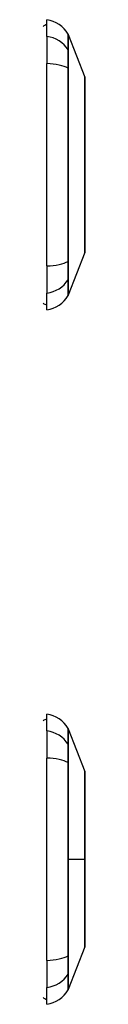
# Model space of a CAD drawing. Header units: inches. Extents: x 11 to 198, y 14 to 125.
# Tile 11 of 24: x 66.043 to 66.214, y 86.2 to 90.207. Entities that reach past the tile are written whole.
import ezdxf

# ---------------------------------------------------------------- set-up
doc = ezdxf.new("R2010")
doc.units = ezdxf.units.IN
doc.header["$MEASUREMENT"] = 0
doc.layers.add('Visible Edges(ANSI)', color=7, linetype='Continuous', lineweight=25)
doc.layers.add('Visible Tangent Edges(ANSI)', color=7, linetype='Continuous', lineweight=25)

msp = doc.modelspace()

# ---------------------------------------------------------------- linework, layer by layer
at = {"layer": 'Visible Edges(ANSI)'}
for p, q in [((66.0587, 90.1386), (66.0587, 90.2066)), ((66.0587, 90.1386), (66.0587, 90.0278)), ((66.1456, 90.1469), (66.2133, 89.973)), ((66.0587, 89.2043), (66.0587, 90.0278)), ((66.2133, 89.2592), (66.1456, 89.0853)), ((66.0587, 89.2043), (66.0587, 89.0936)), ((66.0587, 89.0255), (66.0587, 89.0936)), ((66.0587, 87.3126), (66.0587, 87.3806)), ((66.1456, 87.3209), (66.2133, 87.147)), ((66.0587, 87.3126), (66.0587, 87.2018)), ((66.0587, 86.3783), (66.0587, 87.2018)), ((66.2133, 86.4332), (66.1456, 86.2593)), ((66.0587, 86.3783), (66.0587, 86.2676)), ((66.0587, 86.1995), (66.0587, 86.2676))]:
    msp.add_line(p, q, dxfattribs=at)
at = {"layer": 'Visible Edges(ANSI)', "flags": 128}
for points in [[(66.2136, 89.261), (66.2136, 89.2614), (66.2136, 89.2627), (66.2136, 89.2648), (66.2136, 89.2678), (66.2136, 89.2716), (66.2136, 89.2763), (66.2137, 89.2817), (66.2137, 89.288), (66.2137, 89.2951), (66.2137, 89.3029), (66.2137, 89.3116), (66.2138, 89.3209), (66.2138, 89.3309), (66.2138, 89.3416), (66.2138, 89.3529), (66.2138, 89.3649), (66.2138, 89.3775), (66.2138, 89.3906), (66.2138, 89.4044), (66.2138, 89.4186), (66.2137, 89.4333), (66.2137, 89.4484), (66.2137, 89.464), (66.2137, 89.48), (66.2137, 89.4964), (66.2136, 89.513), (66.2136, 89.5299), (66.2136, 89.5469), (66.2136, 89.564), (66.2136, 89.5813), (66.2136, 89.5987), (66.2136, 89.6162), (66.2136, 89.6337), (66.2136, 89.6511), (66.2136, 89.6685), (66.2136, 89.6857), (66.2136, 89.7026), (66.2136, 89.7194), (66.2137, 89.736), (66.2137, 89.7523), (66.2137, 89.7683), (66.2137, 89.784), (66.2137, 89.7992), (66.2138, 89.8139), (66.2138, 89.8281), (66.2138, 89.8418), (66.2138, 89.8549), (66.2138, 89.8675), (66.2138, 89.8795), (66.2138, 89.8908), (66.2138, 89.9015), (66.2138, 89.9115), (66.2137, 89.9208), (66.2137, 89.9294), (66.2137, 89.9372), (66.2137, 89.9443), (66.2137, 89.9505), (66.2136, 89.956), (66.2136, 89.9606), (66.2136, 89.9644), (66.2136, 89.9674), (66.2136, 89.9695), (66.2136, 89.9708), (66.2136, 89.9712)], [(66.2136, 86.435), (66.2136, 86.4354), (66.2136, 86.4367), (66.2136, 86.4388), (66.2136, 86.4418), (66.2136, 86.4456), (66.2136, 86.4502), (66.2137, 86.4557), (66.2137, 86.462), (66.2137, 86.4691), (66.2137, 86.4769), (66.2137, 86.4855), (66.2138, 86.4948), (66.2138, 86.5048), (66.2138, 86.5155), (66.2138, 86.5268), (66.2138, 86.5388), (66.2138, 86.5514), (66.2138, 86.5646), (66.2138, 86.5783), (66.2138, 86.5925), (66.2137, 86.6072), (66.2137, 86.6224), (66.2137, 86.638), (66.2137, 86.654), (66.2137, 86.6702), (66.2136, 86.6867), (66.2136, 86.7035), (66.2136, 86.7205), (66.2136, 86.7377), (66.2136, 86.755), (66.2136, 86.7724), (66.2136, 86.7898), (66.2136, 86.8072), (66.2136, 86.8246), (66.2136, 86.8419), (66.2136, 86.8592), (66.2136, 86.8763), (66.2136, 86.8931), (66.2137, 86.9097), (66.2137, 86.9259), (66.2137, 86.9418), (66.2137, 86.9574), (66.2137, 86.9726), (66.2138, 86.9874), (66.2138, 87.0018), (66.2138, 87.0156), (66.2138, 87.0288), (66.2138, 87.0414), (66.2138, 87.0534), (66.2138, 87.0647), (66.2138, 87.0754), (66.2138, 87.0854), (66.2137, 87.0947), (66.2137, 87.1033), (66.2137, 87.1111), (66.2137, 87.1182), (66.2137, 87.1245), (66.2136, 87.1299), (66.2136, 87.1346), (66.2136, 87.1384), (66.2136, 87.1413), (66.2136, 87.1435), (66.2136, 87.1448), (66.2136, 87.1452)]]:
    msp.add_lwpolyline(points, dxfattribs=at)
at = {"layer": 'Visible Edges(ANSI)'}
for centre, radius, start, end in [((66.0424, 90.0897), 0.1181, 29.7291, 82.0587), ((66.0666, 90.1476), 0.0394, 101.537, 126.8699), ((66.1364, 90.1433), 0.00984, 21.2505, 29.7291), ((66.2087, 89.9712), 0.00492, 0.2088, 21.2505), ((66.2087, 89.261), 0.00492, 338.7495, 359.7912), ((66.0424, 89.1425), 0.1181, 277.9413, 330.2709), ((66.1364, 89.0888), 0.00984, 330.2709, 338.7495), ((66.0666, 89.0846), 0.0394, 233.1301, 258.463), ((66.0666, 87.3216), 0.0394, 101.537, 126.8699), ((66.0424, 87.2637), 0.1181, 29.7291, 82.0587), ((66.1364, 87.3173), 0.00984, 21.2505, 29.7291), ((66.2087, 87.1452), 0.00492, 0.2088, 21.2505), ((66.2087, 86.435), 0.00492, 338.7495, 359.7912), ((66.0424, 86.3165), 0.1181, 277.9413, 330.2709), ((66.1364, 86.2628), 0.00984, 330.2709, 338.7495), ((66.0666, 86.2586), 0.0394, 233.1301, 258.463)]:
    msp.add_arc(centre, radius, start, end, dxfattribs=at)
at = {"layer": 'Visible Tangent Edges(ANSI)'}
for p, q in [((66.1456, 90.1469), (66.2133, 89.973)), ((66.1457, 90.0816), (66.1457, 90.0817)), ((66.1457, 90.0081), (66.1457, 90.0085)), ((66.1457, 89.2237), (66.1457, 89.2241)), ((66.1457, 89.1504), (66.1457, 89.1506)), ((66.1457, 87.2556), (66.1457, 87.2557)), ((66.1457, 87.1821), (66.1457, 87.1825)), ((66.1456, 86.7901), (66.2133, 86.7901)), ((66.2136, 86.7901), (66.2133, 86.7901)), ((66.1457, 86.3977), (66.1457, 86.3981)), ((66.1457, 86.3244), (66.1457, 86.3246))]:
    msp.add_line(p, q, dxfattribs=at)
at = {"layer": 'Visible Tangent Edges(ANSI)', "flags": 128}
for points in [[(66.145, 90.1482), (66.145, 90.1481), (66.145, 90.1478), (66.145, 90.1472), (66.145, 90.1464), (66.145, 90.1454), (66.145, 90.1442), (66.145, 90.1427), (66.145, 90.141), (66.1449, 90.1391), (66.1449, 90.1369), (66.1449, 90.1346), (66.1449, 90.132), (66.1449, 90.1292), (66.1449, 90.1261), (66.1449, 90.1229), (66.1449, 90.1194), (66.1449, 90.1157), (66.1448, 90.1117), (66.1448, 90.1076), (66.1448, 90.1033), (66.1448, 90.0987), (66.1448, 90.0939), (66.1448, 90.0889), (66.1448, 90.0837)], [(66.1457, 90.0817), (66.1457, 90.087), (66.1457, 90.092), (66.1457, 90.0969), (66.1457, 90.1015), (66.1457, 90.1059), (66.1457, 90.11), (66.1457, 90.114), (66.1457, 90.1177), (66.1457, 90.1212), (66.1457, 90.1245), (66.1456, 90.1276), (66.1456, 90.1305), (66.1456, 90.1331), (66.1456, 90.1355), (66.1456, 90.1377), (66.1456, 90.1396), (66.1456, 90.1413), (66.1456, 90.1428), (66.1456, 90.1441), (66.1456, 90.1451), (66.1456, 90.1459), (66.1456, 90.1465), (66.1456, 90.1468), (66.1456, 90.1469)], [(66.1448, 90.0837), (66.1447, 90.0821), (66.1447, 90.0804), (66.1447, 90.0786), (66.1447, 90.0766), (66.1447, 90.0744), (66.1447, 90.0721), (66.1447, 90.0696), (66.1447, 90.067), (66.1447, 90.0643), (66.1447, 90.0614), (66.1447, 90.0583), (66.1447, 90.0552), (66.1447, 90.0519), (66.1447, 90.0485), (66.1447, 90.045), (66.1447, 90.0414), (66.1447, 90.0377), (66.1447, 90.0338), (66.1447, 90.0299), (66.1447, 90.0259), (66.1447, 90.0218), (66.1447, 90.0177), (66.1447, 90.0135), (66.1448, 90.0092)], [(66.1457, 90.0085), (66.1457, 90.0127), (66.1457, 90.0168), (66.1457, 90.0209), (66.1457, 90.0249), (66.1457, 90.0288), (66.1457, 90.0326), (66.1457, 90.0363), (66.1457, 90.0399), (66.1457, 90.0435), (66.1457, 90.0469), (66.1457, 90.0502), (66.1457, 90.0535), (66.1457, 90.0565), (66.1457, 90.0595), (66.1457, 90.0623), (66.1457, 90.0651), (66.1457, 90.0676), (66.1457, 90.0701), (66.1457, 90.0724), (66.1457, 90.0745), (66.1457, 90.0765), (66.1457, 90.0784), (66.1457, 90.0801), (66.1457, 90.0816)], [(66.1448, 90.0092), (66.1448, 89.9775), (66.1448, 89.9455), (66.1448, 89.9132), (66.1449, 89.8806), (66.1449, 89.8479), (66.1449, 89.8149), (66.1449, 89.7818), (66.145, 89.7486), (66.145, 89.7153), (66.145, 89.682), (66.145, 89.6486), (66.145, 89.6154), (66.145, 89.5821), (66.145, 89.5488), (66.145, 89.5156), (66.145, 89.4824), (66.1449, 89.4494), (66.1449, 89.4165), (66.1449, 89.3837), (66.1449, 89.3511), (66.1448, 89.3187), (66.1448, 89.2866), (66.1448, 89.2546), (66.1448, 89.223)], [(66.1457, 89.2241), (66.1457, 89.2556), (66.1457, 89.2874), (66.1457, 89.3195), (66.1457, 89.3518), (66.1457, 89.3843), (66.1456, 89.4169), (66.1456, 89.4498), (66.1456, 89.4827), (66.1456, 89.5158), (66.1456, 89.549), (66.1456, 89.5822), (66.1456, 89.6154), (66.1456, 89.6486), (66.1456, 89.6818), (66.1456, 89.7151), (66.1456, 89.7483), (66.1456, 89.7814), (66.1456, 89.8144), (66.1457, 89.8473), (66.1457, 89.88), (66.1457, 89.9124), (66.1457, 89.9446), (66.1457, 89.9765), (66.1457, 90.0081)], [(66.2133, 89.973), (66.2133, 89.9728), (66.2133, 89.9724), (66.2133, 89.9716), (66.2133, 89.9706), (66.2133, 89.9692), (66.2133, 89.9676), (66.2133, 89.9657), (66.2133, 89.9634), (66.2133, 89.9609), (66.2134, 89.9582), (66.2134, 89.9551), (66.2134, 89.9517), (66.2134, 89.9481), (66.2134, 89.9442), (66.2135, 89.94), (66.2135, 89.9355), (66.2135, 89.9308), (66.2135, 89.9258), (66.2135, 89.9206), (66.2136, 89.9151), (66.2136, 89.9093), (66.2136, 89.9034), (66.2136, 89.8971), (66.2136, 89.8907)], [(66.2136, 89.8907), (66.2136, 89.8889), (66.2136, 89.8871), (66.2136, 89.8853), (66.2136, 89.8835), (66.2136, 89.8816), (66.2137, 89.8798), (66.2137, 89.8779), (66.2137, 89.876), (66.2137, 89.8741), (66.2137, 89.8721), (66.2137, 89.8702), (66.2137, 89.8682), (66.2137, 89.8663), (66.2137, 89.8643), (66.2137, 89.8623), (66.2137, 89.8603), (66.2137, 89.8582), (66.2137, 89.8562), (66.2136, 89.8541), (66.2136, 89.8521), (66.2136, 89.85), (66.2136, 89.8479), (66.2136, 89.8458), (66.2136, 89.8436)], [(66.2136, 89.8436), (66.2136, 89.8275), (66.2136, 89.8106), (66.2135, 89.793), (66.2135, 89.7749), (66.2134, 89.7562), (66.2134, 89.737), (66.2134, 89.7175), (66.2133, 89.6977), (66.2133, 89.6776), (66.2133, 89.6572), (66.2133, 89.6367), (66.2133, 89.616), (66.2133, 89.5954), (66.2133, 89.5748), (66.2133, 89.5544), (66.2133, 89.5343), (66.2134, 89.5144), (66.2134, 89.4948), (66.2134, 89.4757), (66.2135, 89.457), (66.2135, 89.4389), (66.2136, 89.4214), (66.2136, 89.4046), (66.2136, 89.3885)], [(66.2136, 89.3885), (66.2136, 89.3864), (66.2136, 89.3843), (66.2136, 89.3822), (66.2136, 89.3801), (66.2136, 89.378), (66.2137, 89.376), (66.2137, 89.3739), (66.2137, 89.3719), (66.2137, 89.3699), (66.2137, 89.3679), (66.2137, 89.3659), (66.2137, 89.3639), (66.2137, 89.362), (66.2137, 89.36), (66.2137, 89.3581), (66.2137, 89.3562), (66.2137, 89.3543), (66.2137, 89.3524), (66.2136, 89.3505), (66.2136, 89.3487), (66.2136, 89.3469), (66.2136, 89.3451), (66.2136, 89.3433), (66.2136, 89.3415)], [(66.2136, 89.3415), (66.2136, 89.335), (66.2136, 89.3289), (66.2136, 89.3229), (66.2136, 89.3171), (66.2135, 89.3117), (66.2135, 89.3064), (66.2135, 89.3014), (66.2135, 89.2967), (66.2135, 89.2922), (66.2134, 89.288), (66.2134, 89.2841), (66.2134, 89.2804), (66.2134, 89.2771), (66.2134, 89.274), (66.2133, 89.2712), (66.2133, 89.2687), (66.2133, 89.2665), (66.2133, 89.2646), (66.2133, 89.2629), (66.2133, 89.2616), (66.2133, 89.2606), (66.2133, 89.2598), (66.2133, 89.2594), (66.2133, 89.2592)], [(66.1448, 89.223), (66.1447, 89.2187), (66.1447, 89.2145), (66.1447, 89.2103), (66.1447, 89.2062), (66.1447, 89.2022), (66.1447, 89.1983), (66.1447, 89.1945), (66.1447, 89.1908), (66.1447, 89.1872), (66.1447, 89.1837), (66.1447, 89.1803), (66.1447, 89.177), (66.1447, 89.1738), (66.1447, 89.1708), (66.1447, 89.1679), (66.1447, 89.1652), (66.1447, 89.1625), (66.1447, 89.1601), (66.1447, 89.1578), (66.1447, 89.1556), (66.1447, 89.1536), (66.1447, 89.1517), (66.1447, 89.15), (66.1448, 89.1485)], [(66.1457, 89.1506), (66.1457, 89.1521), (66.1457, 89.1538), (66.1457, 89.1557), (66.1457, 89.1577), (66.1457, 89.1598), (66.1457, 89.1621), (66.1457, 89.1645), (66.1457, 89.1671), (66.1457, 89.1698), (66.1457, 89.1727), (66.1457, 89.1756), (66.1457, 89.1787), (66.1457, 89.1819), (66.1457, 89.1853), (66.1457, 89.1887), (66.1457, 89.1922), (66.1457, 89.1959), (66.1457, 89.1996), (66.1457, 89.2034), (66.1457, 89.2073), (66.1457, 89.2113), (66.1457, 89.2154), (66.1457, 89.2195), (66.1457, 89.2237)], [(66.1448, 89.1485), (66.1448, 89.1433), (66.1448, 89.1383), (66.1448, 89.1335), (66.1448, 89.1289), (66.1448, 89.1246), (66.1448, 89.1204), (66.1449, 89.1165), (66.1449, 89.1128), (66.1449, 89.1093), (66.1449, 89.106), (66.1449, 89.103), (66.1449, 89.1002), (66.1449, 89.0976), (66.1449, 89.0952), (66.1449, 89.0931), (66.145, 89.0911), (66.145, 89.0895), (66.145, 89.088), (66.145, 89.0868), (66.145, 89.0857), (66.145, 89.085), (66.145, 89.0844), (66.145, 89.0841), (66.145, 89.0839)], [(66.1456, 89.0853), (66.1456, 89.0854), (66.1456, 89.0857), (66.1456, 89.0863), (66.1456, 89.0871), (66.1456, 89.0881), (66.1456, 89.0894), (66.1456, 89.0908), (66.1456, 89.0926), (66.1456, 89.0945), (66.1456, 89.0967), (66.1456, 89.0991), (66.1456, 89.1017), (66.1456, 89.1045), (66.1457, 89.1076), (66.1457, 89.1109), (66.1457, 89.1144), (66.1457, 89.1182), (66.1457, 89.1221), (66.1457, 89.1263), (66.1457, 89.1307), (66.1457, 89.1353), (66.1457, 89.1401), (66.1457, 89.1452), (66.1457, 89.1504)], [(66.145, 87.3222), (66.145, 87.3221), (66.145, 87.3218), (66.145, 87.3212), (66.145, 87.3204), (66.145, 87.3194), (66.145, 87.3182), (66.145, 87.3167), (66.145, 87.315), (66.1449, 87.3131), (66.1449, 87.3109), (66.1449, 87.3086), (66.1449, 87.306), (66.1449, 87.3032), (66.1449, 87.3001), (66.1449, 87.2969), (66.1449, 87.2934), (66.1449, 87.2897), (66.1448, 87.2858), (66.1448, 87.2816), (66.1448, 87.2773), (66.1448, 87.2727), (66.1448, 87.2679), (66.1448, 87.2629), (66.1448, 87.2577)], [(66.1457, 87.2557), (66.1457, 87.261), (66.1457, 87.2661), (66.1457, 87.2709), (66.1457, 87.2755), (66.1457, 87.2799), (66.1457, 87.2841), (66.1457, 87.288), (66.1457, 87.2918), (66.1457, 87.2953), (66.1457, 87.2986), (66.1456, 87.3016), (66.1456, 87.3045), (66.1456, 87.3071), (66.1456, 87.3095), (66.1456, 87.3117), (66.1456, 87.3136), (66.1456, 87.3153), (66.1456, 87.3168), (66.1456, 87.3181), (66.1456, 87.3191), (66.1456, 87.3199), (66.1456, 87.3205), (66.1456, 87.3208), (66.1456, 87.3209)], [(66.1448, 87.2577), (66.1447, 87.2561), (66.1447, 87.2544), (66.1447, 87.2526), (66.1447, 87.2506), (66.1447, 87.2484), (66.1447, 87.2461), (66.1447, 87.2436), (66.1447, 87.241), (66.1447, 87.2383), (66.1447, 87.2354), (66.1447, 87.2323), (66.1447, 87.2292), (66.1447, 87.2259), (66.1447, 87.2225), (66.1447, 87.219), (66.1447, 87.2154), (66.1447, 87.2117), (66.1447, 87.2078), (66.1447, 87.2039), (66.1447, 87.1999), (66.1447, 87.1958), (66.1447, 87.1917), (66.1447, 87.1875), (66.1448, 87.1832)], [(66.1457, 87.1825), (66.1457, 87.1867), (66.1457, 87.1908), (66.1457, 87.1949), (66.1457, 87.1989), (66.1457, 87.2028), (66.1457, 87.2066), (66.1457, 87.2103), (66.1457, 87.2139), (66.1457, 87.2175), (66.1457, 87.2209), (66.1457, 87.2242), (66.1457, 87.2275), (66.1457, 87.2305), (66.1457, 87.2335), (66.1457, 87.2363), (66.1457, 87.2391), (66.1457, 87.2416), (66.1457, 87.2441), (66.1457, 87.2464), (66.1457, 87.2485), (66.1457, 87.2505), (66.1457, 87.2524), (66.1457, 87.2541), (66.1457, 87.2556)], [(66.1448, 87.1832), (66.1448, 87.1515), (66.1448, 87.1195), (66.1448, 87.0873), (66.1449, 87.0547), (66.1449, 87.022), (66.1449, 86.989), (66.1449, 86.956), (66.145, 86.9228), (66.145, 86.8895), (66.145, 86.8562), (66.145, 86.8229), (66.145, 86.7896), (66.145, 86.7563), (66.145, 86.7231), (66.145, 86.6898), (66.145, 86.6566), (66.1449, 86.6235), (66.1449, 86.5905), (66.1449, 86.5577), (66.1449, 86.5251), (66.1448, 86.4927), (66.1448, 86.4605), (66.1448, 86.4286), (66.1448, 86.397)], [(66.1456, 86.7901), (66.1456, 86.8067), (66.1456, 86.8232), (66.1456, 86.8398), (66.1456, 86.8564), (66.1456, 86.873), (66.1456, 86.8896), (66.1456, 86.9062), (66.1456, 86.9228), (66.1456, 86.9393), (66.1456, 86.9558), (66.1456, 86.9723), (66.1456, 86.9888), (66.1456, 87.0052), (66.1457, 87.0216), (66.1457, 87.0379), (66.1457, 87.0542), (66.1457, 87.0704), (66.1457, 87.0866), (66.1457, 87.1027), (66.1457, 87.1187), (66.1457, 87.1347), (66.1457, 87.1506), (66.1457, 87.1663), (66.1457, 87.1821)], [(66.2133, 87.1469), (66.2133, 87.1468), (66.2133, 87.1464), (66.2133, 87.1456), (66.2133, 87.1446), (66.2133, 87.1432), (66.2133, 87.1416), (66.2133, 87.1397), (66.2133, 87.1374), (66.2133, 87.1349), (66.2134, 87.1321), (66.2134, 87.129), (66.2134, 87.1257), (66.2134, 87.122), (66.2134, 87.1181), (66.2135, 87.1139), (66.2135, 87.1095), (66.2135, 87.1047), (66.2135, 87.0997), (66.2135, 87.0945), (66.2136, 87.089), (66.2136, 87.0833), (66.2136, 87.0773), (66.2136, 87.0711), (66.2136, 87.0647)], [(66.2136, 87.0647), (66.2136, 87.0629), (66.2136, 87.0611), (66.2136, 87.0593), (66.2136, 87.0575), (66.2136, 87.0556), (66.2137, 87.0538), (66.2137, 87.0519), (66.2137, 87.05), (66.2137, 87.0481), (66.2137, 87.0462), (66.2137, 87.0442), (66.2137, 87.0423), (66.2137, 87.0403), (66.2137, 87.0383), (66.2137, 87.0363), (66.2137, 87.0343), (66.2137, 87.0323), (66.2137, 87.0302), (66.2136, 87.0282), (66.2136, 87.0261), (66.2136, 87.024), (66.2136, 87.0219), (66.2136, 87.0198), (66.2136, 87.0176)], [(66.2136, 87.0176), (66.2136, 87.0096), (66.2136, 87.0014), (66.2136, 86.9931), (66.2136, 86.9845), (66.2135, 86.9758), (66.2135, 86.9669), (66.2135, 86.9579), (66.2135, 86.9488), (66.2135, 86.9395), (66.2134, 86.9302), (66.2134, 86.9207), (66.2134, 86.9111), (66.2134, 86.9014), (66.2134, 86.8916), (66.2133, 86.8817), (66.2133, 86.8717), (66.2133, 86.8616), (66.2133, 86.8515), (66.2133, 86.8413), (66.2133, 86.8311), (66.2133, 86.8208), (66.2133, 86.8106), (66.2133, 86.8003), (66.2133, 86.7901)], [(66.1457, 86.3981), (66.1457, 86.4139), (66.1457, 86.4297), (66.1457, 86.4455), (66.1457, 86.4615), (66.1457, 86.4775), (66.1457, 86.4936), (66.1457, 86.5097), (66.1457, 86.5259), (66.1457, 86.5421), (66.1457, 86.5584), (66.1456, 86.5748), (66.1456, 86.5912), (66.1456, 86.6077), (66.1456, 86.6242), (66.1456, 86.6407), (66.1456, 86.6572), (66.1456, 86.6738), (66.1456, 86.6904), (66.1456, 86.707), (66.1456, 86.7236), (66.1456, 86.7402), (66.1456, 86.7569), (66.1456, 86.7735), (66.1456, 86.7901)], [(66.2133, 86.7901), (66.2133, 86.7798), (66.2133, 86.7696), (66.2133, 86.7593), (66.2133, 86.749), (66.2133, 86.7388), (66.2133, 86.7286), (66.2133, 86.7185), (66.2133, 86.7084), (66.2133, 86.6984), (66.2134, 86.6885), (66.2134, 86.6787), (66.2134, 86.6691), (66.2134, 86.6595), (66.2134, 86.65), (66.2135, 86.6406), (66.2135, 86.6313), (66.2135, 86.6221), (66.2135, 86.6131), (66.2135, 86.6042), (66.2136, 86.5956), (66.2136, 86.587), (66.2136, 86.5787), (66.2136, 86.5705), (66.2136, 86.5625)], [(66.2136, 86.5625), (66.2136, 86.5604), (66.2136, 86.5583), (66.2136, 86.5562), (66.2136, 86.5541), (66.2136, 86.552), (66.2137, 86.55), (66.2137, 86.5479), (66.2137, 86.5459), (66.2137, 86.5439), (66.2137, 86.5419), (66.2137, 86.5399), (66.2137, 86.5379), (66.2137, 86.5359), (66.2137, 86.534), (66.2137, 86.5321), (66.2137, 86.5302), (66.2137, 86.5283), (66.2137, 86.5264), (66.2136, 86.5245), (66.2136, 86.5227), (66.2136, 86.5209), (66.2136, 86.5191), (66.2136, 86.5173), (66.2136, 86.5155)], [(66.2136, 86.5155), (66.2136, 86.5091), (66.2136, 86.5029), (66.2136, 86.4969), (66.2136, 86.4912), (66.2135, 86.4857), (66.2135, 86.4804), (66.2135, 86.4755), (66.2135, 86.4707), (66.2134, 86.4663), (66.2134, 86.4621), (66.2134, 86.4581), (66.2134, 86.4545), (66.2134, 86.4511), (66.2134, 86.448), (66.2133, 86.4452), (66.2133, 86.4427), (66.2133, 86.4405), (66.2133, 86.4386), (66.2133, 86.437), (66.2133, 86.4356), (66.2133, 86.4346), (66.2133, 86.4338), (66.2133, 86.4334), (66.2133, 86.4332)], [(66.1448, 86.397), (66.1447, 86.3927), (66.1447, 86.3885), (66.1447, 86.3843), (66.1447, 86.3802), (66.1447, 86.3762), (66.1447, 86.3723), (66.1447, 86.3685), (66.1447, 86.3648), (66.1447, 86.3612), (66.1447, 86.3577), (66.1447, 86.3543), (66.1447, 86.351), (66.1447, 86.3478), (66.1447, 86.3448), (66.1447, 86.3419), (66.1447, 86.3392), (66.1447, 86.3365), (66.1447, 86.3341), (66.1447, 86.3318), (66.1447, 86.3296), (66.1447, 86.3276), (66.1447, 86.3257), (66.1447, 86.324), (66.1448, 86.3225)], [(66.1457, 86.3246), (66.1457, 86.3261), (66.1457, 86.3278), (66.1457, 86.3297), (66.1457, 86.3317), (66.1457, 86.3338), (66.1457, 86.3361), (66.1457, 86.3385), (66.1457, 86.3411), (66.1457, 86.3438), (66.1457, 86.3467), (66.1457, 86.3496), (66.1457, 86.3527), (66.1457, 86.3559), (66.1457, 86.3593), (66.1457, 86.3627), (66.1457, 86.3662), (66.1457, 86.3699), (66.1457, 86.3736), (66.1457, 86.3774), (66.1457, 86.3813), (66.1457, 86.3853), (66.1457, 86.3894), (66.1457, 86.3935), (66.1457, 86.3977)], [(66.1448, 86.3225), (66.1448, 86.3173), (66.1448, 86.3123), (66.1448, 86.3075), (66.1448, 86.3029), (66.1448, 86.2986), (66.1448, 86.2944), (66.1449, 86.2905), (66.1449, 86.2868), (66.1449, 86.2833), (66.1449, 86.28), (66.1449, 86.277), (66.1449, 86.2742), (66.1449, 86.2716), (66.1449, 86.2692), (66.1449, 86.2671), (66.145, 86.2651), (66.145, 86.2635), (66.145, 86.262), (66.145, 86.2608), (66.145, 86.2597), (66.145, 86.259), (66.145, 86.2584), (66.145, 86.2581), (66.145, 86.2579)], [(66.1456, 86.2593), (66.1456, 86.2594), (66.1456, 86.2597), (66.1456, 86.2603), (66.1456, 86.2611), (66.1456, 86.2621), (66.1456, 86.2634), (66.1456, 86.2648), (66.1456, 86.2666), (66.1456, 86.2685), (66.1456, 86.2707), (66.1456, 86.2731), (66.1456, 86.2757), (66.1456, 86.2785), (66.1457, 86.2816), (66.1457, 86.2849), (66.1457, 86.2884), (66.1457, 86.2922), (66.1457, 86.2961), (66.1457, 86.3003), (66.1457, 86.3047), (66.1457, 86.3093), (66.1457, 86.3141), (66.1457, 86.3192), (66.1457, 86.3244)]]:
    msp.add_lwpolyline(points, dxfattribs=at)
at = {"layer": 'Visible Tangent Edges(ANSI)'}
msp.add_arc((66.2087, 89.9712), 0.00492, 0.2088, 21.2505, dxfattribs=at)
for centre, major_axis, ratio, start_param, end_param in [((66.0424, 90.0278), (0.1181, 0), 0.946806, 0.522838, 1.432195), ((66.1362, 90.079), (0.00984, -0.00009), 0.948405, 0.290838, 0.531485), ((66.0424, 89.9902), (0.1181, 0), 0.321806, 0.522838, 1.432195), ((66.1362, 90.0076), (0.00984, 0.00003), 0.317047, 0.281217, 0.521863), ((66.0424, 89.242), (0.1181, 0), 0.321806, 4.850991, 5.760348), ((66.1362, 89.2246), (0.00984, -0.00003), 0.317047, 5.761322, 6.001968), ((66.0424, 89.2044), (-0.1181, 0), 0.946806, 1.709398, 2.618755), ((66.1362, 89.1532), (0.00984, 0.00009), 0.948405, 5.751701, 5.992347), ((66.0424, 87.2018), (0.1181, 0), 0.946806, 0.522838, 1.432195), ((66.1362, 87.253), (0.00984, -0.00009), 0.948405, 0.290838, 0.531485), ((66.0424, 87.1642), (0.1181, 0), 0.321806, 0.522838, 1.432195), ((66.1362, 87.1816), (0.00984, 0.00003), 0.317047, 0.281217, 0.521863), ((66.0424, 86.416), (0.1181, 0), 0.321806, 4.850991, 5.760348), ((66.1362, 86.3986), (0.00984, -0.00003), 0.317047, 5.761322, 6.001968), ((66.0424, 86.3784), (0.1181, 0), 0.946806, 4.850991, 5.760348), ((66.1362, 86.3272), (0.00984, 0.00009), 0.948405, 5.751701, 5.992347)]:
    msp.add_ellipse(centre, major_axis=major_axis, ratio=ratio, start_param=start_param, end_param=end_param, dxfattribs=at)

doc.saveas('drawing.dxf')
